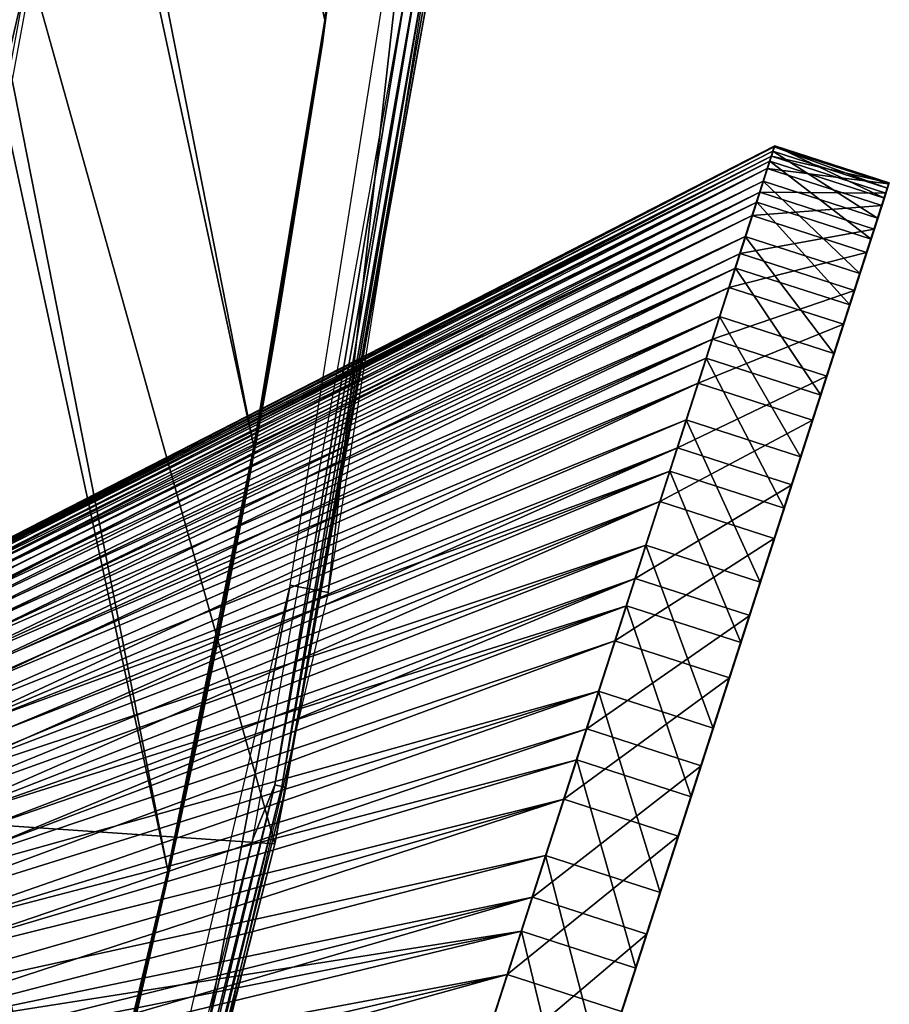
# Model space of a CAD drawing. Header units: millimetres. Extents: x -30.2 to 31.1, y -30.2 to 31.4.
# Tile 47 of 70: x 28.9 to 31.1, y -6.8 to -4.4. Entities that reach past the tile are written whole.
import ezdxf

# ---------------------------------------------------------------- set-up
doc = ezdxf.new("R2010")
doc.units = ezdxf.units.MM
doc.header["$LTSCALE"] = 81.481481
for name, color, linetype in [('12', 7, 'CONTINUOUS'), ('19', 7, 'CONTINUOUS'), ('21', 7, 'CONTINUOUS'), ('33', 7, 'CONTINUOUS'), ('37', 7, 'CONTINUOUS'), ('41', 7, 'CONTINUOUS'), ('66', 7, 'CONTINUOUS'), ('67', 7, 'CONTINUOUS'), ('68', 7, 'CONTINUOUS'), ('69', 7, 'CONTINUOUS'), ('70', 7, 'CONTINUOUS'), ('82', 7, 'CONTINUOUS'), ('83', 7, 'CONTINUOUS'), ('84', 7, 'CONTINUOUS'), ('85', 7, 'CONTINUOUS'), ('86', 7, 'CONTINUOUS')]:
    doc.layers.add(name, color=color, linetype=linetype)

msp = doc.modelspace()

# ---------------------------------------------------------------- linework, layer by layer
at = {"layer": '12', "color": 251, "linetype": 'Continuous', "true_color": 0x4c4c4c}
for points in [[(28.4511, -6.3378, 5.8165), (28.9348, -4.2583, 0.2035), (28.8378, -4.2441, 5.8165), (28.4511, -6.3378, 5.8165)], [(28.5468, -6.3591, 0.2035), (28.9348, -4.2583, 0.2035), (28.4511, -6.3378, 5.8165), (28.5468, -6.3591, 0.2035)]]:
    msp.add_3dface(points, dxfattribs=at)
at = {"layer": '19', "color": 4, "linetype": 'Continuous'}
for points in [[(28.9447, -4.2598, -0.1933), (28.5565, -6.3612, -0.1933), (29.552, -6.4286, -29.7933), (28.9447, -4.2598, -0.1933)], [(29.9353, -4.304, -29.7933), (28.9447, -4.2598, -0.1933), (29.552, -6.4286, -29.7933), (29.9353, -4.304, -29.7933)], [(28.5565, -6.3612, -0.1933), (28.016, -8.4288, -0.1933), (29.0181, -8.5205, -29.7933), (28.5565, -6.3612, -0.1933)], [(29.552, -6.4286, -29.7933), (28.5565, -6.3612, -0.1933), (29.0181, -8.5205, -29.7933), (29.552, -6.4286, -29.7933)]]:
    msp.add_3dface(points, dxfattribs=at)
at = {"layer": '21', "color": 4, "linetype": 'Continuous'}
for points in [[(29.5516, -6.2814, -29.9076), (29.8797, -4.2961, -29.939), (29.9178, -4.2047, -29.9076), (29.5516, -6.2814, -29.9076)], [(29.5516, -6.2814, -29.9076), (29.9178, -4.2047, -29.9076), (29.5693, -6.2851, -29.8719), (29.5516, -6.2814, -29.9076)], [(29.5693, -6.2851, -29.8719), (29.9178, -4.2047, -29.9076), (29.9357, -4.2072, -29.8719), (29.5693, -6.2851, -29.8719)], [(29.5796, -6.2873, -29.8332), (29.5693, -6.2851, -29.8719), (29.9357, -4.2072, -29.8719), (29.5796, -6.2873, -29.8332)], [(29.9461, -4.2087, -29.8332), (29.5796, -6.2873, -29.8332), (29.9357, -4.2072, -29.8719), (29.9461, -4.2087, -29.8332)], [(29.9461, -4.2087, -29.8332), (29.9353, -4.304, -29.7933), (29.5796, -6.2873, -29.8332), (29.9461, -4.2087, -29.8332)], [(29.4971, -6.4167, -29.939), (29.8797, -4.2961, -29.939), (29.5516, -6.2814, -29.9076), (29.4971, -6.4167, -29.939)], [(29.9353, -4.304, -29.7933), (29.552, -6.4286, -29.7933), (29.5796, -6.2873, -29.8332), (29.9353, -4.304, -29.7933)], [(29.0414, -8.3275, -29.9076), (29.4971, -6.4167, -29.939), (29.5516, -6.2814, -29.9076), (29.0414, -8.3275, -29.9076)], [(29.0414, -8.3275, -29.9076), (29.5516, -6.2814, -29.9076), (29.0588, -8.3325, -29.8719), (29.0414, -8.3275, -29.9076)], [(29.0588, -8.3325, -29.8719), (29.5516, -6.2814, -29.9076), (29.5693, -6.2851, -29.8719), (29.0588, -8.3325, -29.8719)], [(29.069, -8.3354, -29.8332), (29.0588, -8.3325, -29.8719), (29.5693, -6.2851, -29.8719), (29.069, -8.3354, -29.8332)], [(29.5796, -6.2873, -29.8332), (29.069, -8.3354, -29.8332), (29.5693, -6.2851, -29.8719), (29.5796, -6.2873, -29.8332)], [(29.5796, -6.2873, -29.8332), (29.552, -6.4286, -29.7933), (29.069, -8.3354, -29.8332), (29.5796, -6.2873, -29.8332)], [(28.9642, -8.5047, -29.939), (29.4971, -6.4167, -29.939), (29.0414, -8.3275, -29.9076), (28.9642, -8.5047, -29.939)], [(29.552, -6.4286, -29.7933), (29.0181, -8.5205, -29.7933), (29.069, -8.3354, -29.8332), (29.552, -6.4286, -29.7933)]]:
    msp.add_3dface(points, dxfattribs=at)
at = {"layer": '33', "color": 251, "linetype": 'Continuous', "true_color": 0x4c4c4c}
for points in [[(29.5897, -5.7833, -35.7544), (29.9269, -3.6576, -35.7544), (29.6848, -5.8019, -30.2035), (29.5897, -5.7833, -35.7544)], [(29.6848, -5.8019, -30.2035), (29.9269, -3.6576, -35.7544), (30.023, -3.6694, -30.2035), (29.6848, -5.8019, -30.2035)], [(29.1017, -7.8794, -35.7544), (29.5897, -5.7833, -35.7544), (29.1952, -7.9048, -30.2035), (29.1017, -7.8794, -35.7544)], [(29.1952, -7.9048, -30.2035), (29.5897, -5.7833, -35.7544), (29.6848, -5.8019, -30.2035), (29.1952, -7.9048, -30.2035)]]:
    msp.add_3dface(points, dxfattribs=at)
at = {"layer": '37', "color": 251, "linetype": 'Continuous', "true_color": 0x4c4c4c}
for points in [[(29.8155, -3.3063, -236), (29.8115, -3.3576, -36), (29.6762, -4.3737, -236), (29.8155, -3.3063, -236)], [(29.8115, -3.3576, -36), (29.6708, -4.4318, -36), (29.6762, -4.3737, -236), (29.8115, -3.3576, -36)], [(29.6762, -4.3737, -236), (29.5146, -5.3749, -224.0297), (29.4991, -5.438, -236), (29.6762, -4.3737, -236)], [(29.5416, -5.2246, -223.5438), (29.5146, -5.3749, -224.0297), (29.6762, -4.3737, -236), (29.5416, -5.2246, -223.5438)], [(29.5578, -5.132, -223.0344), (29.5416, -5.2246, -223.5438), (29.6762, -4.3737, -236), (29.5578, -5.132, -223.0344)], [(29.5638, -5.0973, -222.5017), (29.5578, -5.132, -223.0344), (29.6762, -4.3737, -236), (29.5638, -5.0973, -222.5017)], [(29.5638, -5.0973, -208.0017), (29.5638, -5.0973, -222.5017), (29.6762, -4.3737, -236), (29.5638, -5.0973, -208.0017)], [(29.6708, -4.4318, -36), (29.5638, -5.0973, -208.0017), (29.6762, -4.3737, -236), (29.6708, -4.4318, -36)], [(29.4914, -5.5009, -36), (29.5638, -5.0973, -208.0017), (29.6708, -4.4318, -36), (29.4914, -5.5009, -36)], [(29.5576, -5.1333, -207.4726), (29.5638, -5.0973, -208.0017), (29.4914, -5.5009, -36), (29.5576, -5.1333, -207.4726)], [(29.5638, -5.0973, -222.5017), (29.5578, -5.132, -208.5344), (29.5576, -5.1333, -221.9726), (29.5638, -5.0973, -222.5017)], [(29.5638, -5.0973, -208.0017), (29.5578, -5.132, -208.5344), (29.5638, -5.0973, -222.5017), (29.5638, -5.0973, -208.0017)], [(29.5578, -5.132, -208.5344), (29.5416, -5.2246, -209.0438), (29.5576, -5.1333, -221.9726), (29.5578, -5.132, -208.5344)], [(29.5417, -5.2236, -206.9685), (29.5576, -5.1333, -207.4726), (29.4914, -5.5009, -36), (29.5417, -5.2236, -206.9685)], [(29.5576, -5.1333, -221.9726), (29.5416, -5.2246, -209.0438), (29.5417, -5.2236, -221.4685), (29.5576, -5.1333, -221.9726)], [(29.5158, -5.368, -206.4894), (29.5417, -5.2236, -206.9685), (29.4914, -5.5009, -36), (29.5158, -5.368, -206.4894)], [(29.5416, -5.2246, -209.0438), (29.5146, -5.3749, -209.5297), (29.5158, -5.368, -220.9894), (29.5416, -5.2246, -209.0438)], [(29.5417, -5.2236, -221.4685), (29.5416, -5.2246, -209.0438), (29.5158, -5.368, -220.9894), (29.5417, -5.2236, -221.4685)], [(29.5146, -5.3749, -209.5297), (29.4754, -5.586, -209.9972), (29.4785, -5.5691, -220.5317), (29.5146, -5.3749, -209.5297)], [(29.5146, -5.3749, -224.0297), (29.4754, -5.586, -224.4972), (29.4991, -5.438, -236), (29.5146, -5.3749, -224.0297)], [(29.4785, -5.5691, -206.0317), (29.5158, -5.368, -206.4894), (29.4914, -5.5009, -36), (29.4785, -5.5691, -206.0317)], [(29.5158, -5.368, -220.9894), (29.5146, -5.3749, -209.5297), (29.4785, -5.5691, -220.5317), (29.5158, -5.368, -220.9894)], [(29.4991, -5.438, -236), (29.3568, -6.1789, -225.3605), (29.2848, -6.4952, -236), (29.4991, -5.438, -236)], [(29.4224, -5.8585, -224.9477), (29.3568, -6.1789, -225.3605), (29.4991, -5.438, -236), (29.4224, -5.8585, -224.9477)], [(29.4754, -5.586, -224.4972), (29.4224, -5.8585, -224.9477), (29.4991, -5.438, -236), (29.4754, -5.586, -224.4972)], [(29.2733, -6.563, -36), (29.4785, -5.5691, -206.0317), (29.4914, -5.5009, -36), (29.2733, -6.563, -36)], [(29.4286, -5.8274, -205.5942), (29.4785, -5.5691, -206.0317), (29.2733, -6.563, -36), (29.4286, -5.8274, -205.5942)], [(29.4785, -5.5691, -220.5317), (29.4754, -5.586, -209.9972), (29.4286, -5.8274, -220.0942), (29.4785, -5.5691, -220.5317)], [(29.4754, -5.586, -209.9972), (29.4224, -5.8585, -210.4477), (29.4286, -5.8274, -220.0942), (29.4754, -5.586, -209.9972)], [(29.3667, -6.1317, -205.1924), (29.4286, -5.8274, -205.5942), (29.2733, -6.563, -36), (29.3667, -6.1317, -205.1924)], [(29.4286, -5.8274, -220.0942), (29.4224, -5.8585, -210.4477), (29.3667, -6.1317, -219.6924), (29.4286, -5.8274, -220.0942)], [(29.4224, -5.8585, -210.4477), (29.3568, -6.1789, -210.8605), (29.3667, -6.1317, -219.6924), (29.4224, -5.8585, -210.4477)], [(29.2931, -6.4742, -204.8383), (29.3667, -6.1317, -205.1924), (29.2733, -6.563, -36), (29.2931, -6.4742, -204.8383)], [(29.3667, -6.1317, -219.6924), (29.3568, -6.1789, -210.8605), (29.2931, -6.4742, -219.3383), (29.3667, -6.1317, -219.6924)], [(29.3568, -6.1789, -210.8605), (29.2789, -6.538, -211.219), (29.2931, -6.4742, -219.3383), (29.3568, -6.1789, -210.8605)], [(29.3568, -6.1789, -225.3605), (29.2789, -6.538, -225.719), (29.2848, -6.4952, -236), (29.3568, -6.1789, -225.3605)], [(29.2045, -6.8629, -204.5234), (29.2931, -6.4742, -204.8383), (29.2733, -6.563, -36), (29.2045, -6.8629, -204.5234)], [(29.2931, -6.4742, -219.3383), (29.2789, -6.538, -211.219), (29.2045, -6.8629, -219.0234), (29.2931, -6.4742, -219.3383)], [(29.2848, -6.4952, -236), (29.0765, -7.3863, -226.2963), (29.0344, -7.5412, -236), (29.2848, -6.4952, -236)], [(29.1848, -6.9459, -226.0331), (29.0765, -7.3863, -226.2963), (29.2848, -6.4952, -236), (29.1848, -6.9459, -226.0331)], [(29.2789, -6.538, -225.719), (29.1848, -6.9459, -226.0331), (29.2848, -6.4952, -236), (29.2789, -6.538, -225.719)], [(29.2789, -6.538, -211.219), (29.1848, -6.9459, -211.5331), (29.2045, -6.8629, -219.0234), (29.2789, -6.538, -211.219)], [(29.0171, -7.6161, -36), (29.2045, -6.8629, -204.5234), (29.2733, -6.563, -36), (29.0171, -7.6161, -36)]]:
    msp.add_3dface(points, dxfattribs=at)
at = {"layer": '41', "color": 251, "linetype": 'Continuous', "true_color": 0x4c4c4c}
for points in [[(29.2848, -6.4952, -236), (29.0344, -7.5412, -236), (23.9962, 17.9979, -236), (29.2848, -6.4952, -236)], [(29.2848, -6.4952, -236), (23.9962, 17.9979, -236), (24.6336, 17.1139, -236), (29.2848, -6.4952, -236)], [(23.9962, 17.9979, -236), (29.0344, -7.5412, -236), (26.399, 5.665, -236), (23.9962, 17.9979, -236)], [(29.4991, -5.438, -236), (29.2848, -6.4952, -236), (24.6336, 17.1139, -236), (29.4991, -5.438, -236)], [(29.4991, -5.438, -236), (24.6336, 17.1139, -236), (25.2395, 16.2081, -236), (29.4991, -5.438, -236)], [(29.6762, -4.3737, -236), (29.4991, -5.438, -236), (25.2395, 16.2081, -236), (29.6762, -4.3737, -236)], [(29.6762, -4.3737, -236), (25.2395, 16.2081, -236), (25.8112, 15.2844, -236), (29.6762, -4.3737, -236)], [(29.8155, -3.3063, -236), (29.6762, -4.3737, -236), (25.8112, 15.2844, -236), (29.8155, -3.3063, -236)], [(29.0344, -7.5412, -236), (26.5985, 4.6265, -236), (26.399, 5.665, -236), (29.0344, -7.5412, -236)], [(29.0344, -7.5412, -236), (26.7579, 3.5893, -236), (26.5985, 4.6265, -236), (29.0344, -7.5412, -236)], [(29.0344, -7.5412, -236), (26.8773, 2.5535, -236), (26.7579, 3.5893, -236), (29.0344, -7.5412, -236)], [(29.0344, -7.5412, -236), (26.9565, 1.519, -236), (26.8773, 2.5535, -236), (29.0344, -7.5412, -236)], [(29.0344, -7.5412, -236), (28.7486, -8.5716, -236), (26.9565, 1.519, -236), (29.0344, -7.5412, -236)]]:
    msp.add_3dface(points, dxfattribs=at)
at = {"layer": '66', "linetype": 'Continuous'}
for points in [[(31.0831, -4.7826, -207.8054), (31.0658, -4.8363, -207.2268), (29.3409, -10.1805, -212.9541), (31.0831, -4.7826, -207.8054)], [(29.5189, -9.6288, -212.999), (31.0831, -4.7826, -207.8054), (29.3409, -10.1805, -212.9541), (29.5189, -9.6288, -212.999)], [(31.0797, -4.7933, -208.3867), (31.0831, -4.7826, -207.8054), (29.5189, -9.6288, -212.999), (31.0797, -4.7933, -208.3867)], [(29.6974, -9.076, -212.9764), (31.0797, -4.7933, -208.3867), (29.5189, -9.6288, -212.999), (29.6974, -9.076, -212.9764)], [(31.0556, -4.8681, -208.9627), (31.0797, -4.7933, -208.3867), (29.6974, -9.076, -212.9764), (31.0556, -4.8681, -208.9627)], [(31.0658, -4.8363, -207.2268), (31.028, -4.9535, -206.6586), (29.1657, -10.7234, -212.8421), (31.0658, -4.8363, -207.2268)], [(29.3409, -10.1805, -212.9541), (31.0658, -4.8363, -207.2268), (29.1657, -10.7234, -212.8421), (29.3409, -10.1805, -212.9541)], [(29.8738, -8.5293, -212.8865), (31.0556, -4.8681, -208.9627), (29.6974, -9.076, -212.9764), (29.8738, -8.5293, -212.8865)], [(31.0111, -5.006, -209.5258), (31.0556, -4.8681, -208.9627), (29.8738, -8.5293, -212.8865), (31.0111, -5.006, -209.5258)], [(29.1657, -10.7234, -212.8421), (31.028, -4.9535, -206.6586), (28.9956, -11.2503, -212.6647), (29.1657, -10.7234, -212.8421)], [(28.9956, -11.2503, -212.6647), (31.028, -4.9535, -206.6586), (30.0054, -8.1218, -209.5763), (28.9956, -11.2503, -212.6647)], [(31.028, -4.9535, -206.6586), (30.9702, -5.1326, -206.1085), (30.0054, -8.1218, -209.5763), (31.028, -4.9535, -206.6586)], [(30.0459, -7.9963, -212.7305), (31.0111, -5.006, -209.5258), (29.8738, -8.5293, -212.8865), (30.0459, -7.9963, -212.7305)], [(30.9468, -5.2052, -210.0682), (31.0111, -5.006, -209.5258), (30.0459, -7.9963, -212.7305), (30.9468, -5.2052, -210.0682)], [(30.0054, -8.1218, -209.5763), (30.9702, -5.1326, -206.1085), (30.0204, -8.0752, -209.5082), (30.0054, -8.1218, -209.5763)], [(30.0204, -8.0752, -209.5082), (30.9702, -5.1326, -206.1085), (30.0307, -8.0432, -209.432), (30.0204, -8.0752, -209.5082)], [(30.0307, -8.0432, -209.432), (30.9702, -5.1326, -206.1085), (30.1966, -7.5294, -207.7473), (30.0307, -8.0432, -209.432)], [(30.9702, -5.1326, -206.1085), (30.8931, -5.3714, -205.5839), (30.1966, -7.5294, -207.7473), (30.9702, -5.1326, -206.1085)], [(30.2112, -7.4841, -212.5106), (30.9468, -5.2052, -210.0682), (30.0459, -7.9963, -212.7305), (30.2112, -7.4841, -212.5106)], [(30.8636, -5.463, -210.5827), (30.9468, -5.2052, -210.0682), (30.2112, -7.4841, -212.5106), (30.8636, -5.463, -210.5827)], [(30.1966, -7.5294, -207.7473), (30.8931, -5.3714, -205.5839), (30.2018, -7.5133, -207.6657), (30.1966, -7.5294, -207.7473)], [(30.8931, -5.3714, -205.5839), (30.7979, -5.6665, -205.092), (30.2017, -7.5135, -207.5819), (30.8931, -5.3714, -205.5839)], [(30.2018, -7.5133, -207.6657), (30.8931, -5.3714, -205.5839), (30.2017, -7.5135, -207.5819), (30.2018, -7.5133, -207.6657)], [(30.3676, -6.9996, -212.2296), (30.8636, -5.463, -210.5827), (30.2112, -7.4841, -212.5106), (30.3676, -6.9996, -212.2296)], [(30.7626, -5.7759, -211.0623), (30.8636, -5.463, -210.5827), (30.3676, -6.9996, -212.2296), (30.7626, -5.7759, -211.0623)], [(30.7979, -5.6665, -205.092), (30.6857, -6.014, -204.6394), (30.1705, -7.6101, -207.3564), (30.7979, -5.6665, -205.092)], [(30.1857, -7.5632, -207.4236), (30.7979, -5.6665, -205.092), (30.1705, -7.6101, -207.3564), (30.1857, -7.5632, -207.4236)], [(30.1962, -7.5304, -207.5), (30.7979, -5.6665, -205.092), (30.1857, -7.5632, -207.4236), (30.1962, -7.5304, -207.5)], [(30.2017, -7.5135, -207.5819), (30.7979, -5.6665, -205.092), (30.1962, -7.5304, -207.5), (30.2017, -7.5135, -207.5819)], [(30.5129, -6.5495, -211.8914), (30.7626, -5.7759, -211.0623), (30.3676, -6.9996, -212.2296), (30.5129, -6.5495, -211.8914)], [(30.6451, -6.1397, -211.5005), (30.7626, -5.7759, -211.0623), (30.5129, -6.5495, -211.8914), (30.6451, -6.1397, -211.5005)], [(30.6857, -6.014, -204.6394), (30.5581, -6.4092, -204.2322), (30.1705, -7.6101, -207.3564), (30.6857, -6.014, -204.6394)], [(30.5581, -6.4092, -204.2322), (30.4169, -6.8467, -203.8761), (29.8053, -8.7416, -206.0465), (30.5581, -6.4092, -204.2322)], [(30.5581, -6.4092, -204.2322), (29.8053, -8.7416, -206.0465), (30.1705, -7.6101, -207.3564), (30.5581, -6.4092, -204.2322)]]:
    msp.add_3dface(points, dxfattribs=at)
at = {"layer": '67', "linetype": 'Continuous'}
for points in [[(30.2727, -6.317, -204.2323), (30.6857, -6.014, -204.6394), (30.4002, -5.9219, -204.6394), (30.2727, -6.317, -204.2323)], [(30.5581, -6.4092, -204.2322), (30.6857, -6.014, -204.6394), (30.2727, -6.317, -204.2323), (30.5581, -6.4092, -204.2322)], [(30.1315, -6.7544, -203.8762), (30.5581, -6.4092, -204.2322), (30.2727, -6.317, -204.2323), (30.1315, -6.7544, -203.8762)], [(30.4169, -6.8467, -203.8761), (30.5581, -6.4092, -204.2322), (30.1315, -6.7544, -203.8762), (30.4169, -6.8467, -203.8761)], [(29.9786, -7.2282, -203.5758), (30.4169, -6.8467, -203.8761), (30.1315, -6.7544, -203.8762), (29.9786, -7.2282, -203.5758)]]:
    msp.add_3dface(points, dxfattribs=at)
at = {"layer": '68', "linetype": 'Continuous'}
for points in [[(30.7942, -4.7011, -208.3867), (31.0556, -4.8681, -208.9627), (30.7701, -4.7759, -208.9628), (30.7942, -4.7011, -208.3867)], [(30.7803, -4.7441, -207.2267), (31.0831, -4.7826, -207.8054), (30.7977, -4.6904, -207.8054), (30.7803, -4.7441, -207.2267)], [(30.7977, -4.6904, -207.8054), (31.0797, -4.7933, -208.3867), (30.7942, -4.7011, -208.3867), (30.7977, -4.6904, -207.8054)], [(31.0797, -4.7933, -208.3867), (31.0556, -4.8681, -208.9627), (30.7942, -4.7011, -208.3867), (31.0797, -4.7933, -208.3867)], [(31.0831, -4.7826, -207.8054), (31.0797, -4.7933, -208.3867), (30.7977, -4.6904, -207.8054), (31.0831, -4.7826, -207.8054)], [(30.7425, -4.8613, -206.6584), (31.0658, -4.8363, -207.2268), (30.7803, -4.7441, -207.2267), (30.7425, -4.8613, -206.6584)], [(31.0658, -4.8363, -207.2268), (31.0831, -4.7826, -207.8054), (30.7803, -4.7441, -207.2267), (31.0658, -4.8363, -207.2268)], [(30.7701, -4.7759, -208.9628), (31.0111, -5.006, -209.5258), (30.7256, -4.9138, -209.5259), (30.7701, -4.7759, -208.9628)], [(31.0556, -4.8681, -208.9627), (31.0111, -5.006, -209.5258), (30.7701, -4.7759, -208.9628), (31.0556, -4.8681, -208.9627)], [(31.028, -4.9535, -206.6586), (31.0658, -4.8363, -207.2268), (30.7425, -4.8613, -206.6584), (31.028, -4.9535, -206.6586)], [(30.6847, -5.0405, -206.1083), (31.028, -4.9535, -206.6586), (30.7425, -4.8613, -206.6584), (30.6847, -5.0405, -206.1083)], [(30.7256, -4.9138, -209.5259), (30.9468, -5.2052, -210.0682), (30.6613, -5.1131, -210.0684), (30.7256, -4.9138, -209.5259)], [(31.0111, -5.006, -209.5258), (30.9468, -5.2052, -210.0682), (30.7256, -4.9138, -209.5259), (31.0111, -5.006, -209.5258)], [(30.9702, -5.1326, -206.1085), (31.028, -4.9535, -206.6586), (30.6847, -5.0405, -206.1083), (30.9702, -5.1326, -206.1085)], [(30.6076, -5.2793, -205.5838), (30.9702, -5.1326, -206.1085), (30.6847, -5.0405, -206.1083), (30.6076, -5.2793, -205.5838)], [(30.6613, -5.1131, -210.0684), (30.8636, -5.463, -210.5827), (30.578, -5.3709, -210.5829), (30.6613, -5.1131, -210.0684)], [(30.9468, -5.2052, -210.0682), (30.8636, -5.463, -210.5827), (30.6613, -5.1131, -210.0684), (30.9468, -5.2052, -210.0682)], [(30.8931, -5.3714, -205.5839), (30.9702, -5.1326, -206.1085), (30.6076, -5.2793, -205.5838), (30.8931, -5.3714, -205.5839)], [(30.5123, -5.5744, -205.0919), (30.8931, -5.3714, -205.5839), (30.6076, -5.2793, -205.5838), (30.5123, -5.5744, -205.0919)], [(30.578, -5.3709, -210.5829), (30.7626, -5.7759, -211.0623), (30.477, -5.6838, -211.0624), (30.578, -5.3709, -210.5829)], [(30.7979, -5.6665, -205.092), (30.8931, -5.3714, -205.5839), (30.5123, -5.5744, -205.0919), (30.7979, -5.6665, -205.092)], [(30.8636, -5.463, -210.5827), (30.7626, -5.7759, -211.0623), (30.578, -5.3709, -210.5829), (30.8636, -5.463, -210.5827)], [(30.4002, -5.9219, -204.6394), (30.7979, -5.6665, -205.092), (30.5123, -5.5744, -205.0919), (30.4002, -5.9219, -204.6394)], [(30.6857, -6.014, -204.6394), (30.7979, -5.6665, -205.092), (30.4002, -5.9219, -204.6394), (30.6857, -6.014, -204.6394)], [(30.477, -5.6838, -211.0624), (30.6451, -6.1397, -211.5005), (30.3596, -6.0475, -211.5006), (30.477, -5.6838, -211.0624)], [(30.7626, -5.7759, -211.0623), (30.6451, -6.1397, -211.5005), (30.477, -5.6838, -211.0624), (30.7626, -5.7759, -211.0623)], [(30.3596, -6.0475, -211.5006), (30.5129, -6.5495, -211.8914), (30.2274, -6.4573, -211.8914), (30.3596, -6.0475, -211.5006)], [(30.6451, -6.1397, -211.5005), (30.5129, -6.5495, -211.8914), (30.3596, -6.0475, -211.5006), (30.6451, -6.1397, -211.5005)], [(30.2274, -6.4573, -211.8914), (30.3676, -6.9996, -212.2296), (30.0821, -6.9074, -212.2295), (30.2274, -6.4573, -211.8914)], [(30.5129, -6.5495, -211.8914), (30.3676, -6.9996, -212.2296), (30.2274, -6.4573, -211.8914), (30.5129, -6.5495, -211.8914)]]:
    msp.add_3dface(points, dxfattribs=at)
at = {"layer": '69', "linetype": 'Continuous'}
for points in [[(30.7803, -4.7441, -207.2267), (30.7977, -4.6904, -207.8054), (27.646, -6.3159, -207.6947), (30.7803, -4.7441, -207.2267)], [(27.646, -6.3159, -207.6947), (30.7977, -4.6904, -207.8054), (27.6506, -6.3016, -207.8648), (27.646, -6.3159, -207.6947)], [(30.7942, -4.7011, -208.3867), (30.7701, -4.7759, -208.9628), (27.6492, -6.3062, -208.206), (30.7942, -4.7011, -208.3867)], [(27.6517, -6.2983, -208.0355), (30.7942, -4.7011, -208.3867), (27.6492, -6.3062, -208.206), (27.6517, -6.2983, -208.0355)], [(27.6506, -6.3016, -207.8648), (30.7977, -4.6904, -207.8054), (27.6517, -6.2983, -208.0355), (27.6506, -6.3016, -207.8648)], [(30.7977, -4.6904, -207.8054), (30.7942, -4.7011, -208.3867), (27.6517, -6.2983, -208.0355), (30.7977, -4.6904, -207.8054)], [(30.7425, -4.8613, -206.6584), (30.7803, -4.7441, -207.2267), (27.6262, -6.3774, -207.3597), (30.7425, -4.8613, -206.6584)], [(27.6262, -6.3774, -207.3597), (30.7803, -4.7441, -207.2267), (27.6379, -6.3412, -207.5261), (27.6262, -6.3774, -207.3597)], [(27.6379, -6.3412, -207.5261), (30.7803, -4.7441, -207.2267), (27.646, -6.3159, -207.6947), (27.6379, -6.3412, -207.5261)], [(30.7701, -4.7759, -208.9628), (30.7256, -4.9138, -209.5259), (27.6334, -6.3549, -208.5433), (30.7701, -4.7759, -208.9628)], [(27.6431, -6.3251, -208.3755), (30.7701, -4.7759, -208.9628), (27.6334, -6.3549, -208.5433), (27.6431, -6.3251, -208.3755)], [(27.6492, -6.3062, -208.206), (30.7701, -4.7759, -208.9628), (27.6431, -6.3251, -208.3755), (27.6492, -6.3062, -208.206)], [(30.6847, -5.0405, -206.1083), (30.7425, -4.8613, -206.6584), (27.611, -6.4244, -207.1963), (30.6847, -5.0405, -206.1083)], [(27.611, -6.4244, -207.1963), (30.7425, -4.8613, -206.6584), (27.6262, -6.3774, -207.3597), (27.611, -6.4244, -207.1963)], [(30.7256, -4.9138, -209.5259), (30.6613, -5.1131, -210.0684), (27.6037, -6.447, -208.8705), (30.7256, -4.9138, -209.5259)], [(27.6203, -6.3956, -208.7086), (30.7256, -4.9138, -209.5259), (27.6037, -6.447, -208.8705), (27.6203, -6.3956, -208.7086)], [(27.6334, -6.3549, -208.5433), (30.7256, -4.9138, -209.5259), (27.6203, -6.3956, -208.7086), (27.6334, -6.3549, -208.5433)], [(30.6076, -5.2793, -205.5838), (30.6847, -5.0405, -206.1083), (27.5706, -6.5495, -206.8814), (30.6076, -5.2793, -205.5838)], [(27.5706, -6.5495, -206.8814), (30.6847, -5.0405, -206.1083), (27.5925, -6.4818, -207.0366), (27.5706, -6.5495, -206.8814)], [(27.5925, -6.4818, -207.0366), (30.6847, -5.0405, -206.1083), (27.611, -6.4244, -207.1963), (27.5925, -6.4818, -207.0366)], [(30.6613, -5.1131, -210.0684), (30.578, -5.3709, -210.5829), (27.5606, -6.5805, -209.1815), (30.6613, -5.1131, -210.0684)], [(27.5838, -6.5087, -209.0284), (30.6613, -5.1131, -210.0684), (27.5606, -6.5805, -209.1815), (27.5838, -6.5087, -209.0284)], [(27.6037, -6.447, -208.8705), (30.6613, -5.1131, -210.0684), (27.5838, -6.5087, -209.0284), (27.6037, -6.447, -208.8705)], [(30.5123, -5.5744, -205.0919), (30.6076, -5.2793, -205.5838), (27.5174, -6.7143, -206.5874), (30.5123, -5.5744, -205.0919)], [(27.5174, -6.7143, -206.5874), (30.6076, -5.2793, -205.5838), (27.5456, -6.6271, -206.7315), (27.5174, -6.7143, -206.5874)], [(27.5456, -6.6271, -206.7315), (30.6076, -5.2793, -205.5838), (27.5706, -6.5495, -206.8814), (27.5456, -6.6271, -206.7315)], [(30.578, -5.3709, -210.5829), (30.477, -5.6838, -211.0624), (27.5343, -6.6622, -209.3291), (30.578, -5.3709, -210.5829)], [(27.5606, -6.5805, -209.1815), (30.578, -5.3709, -210.5829), (27.5343, -6.6622, -209.3291), (27.5606, -6.5805, -209.1815)], [(30.4002, -5.9219, -204.6394), (30.5123, -5.5744, -205.0919), (27.4525, -6.9156, -206.3197), (30.4002, -5.9219, -204.6394)], [(27.4525, -6.9156, -206.3197), (30.5123, -5.5744, -205.0919), (27.4864, -6.8106, -206.4499), (27.4525, -6.9156, -206.3197)], [(27.4864, -6.8106, -206.4499), (30.5123, -5.5744, -205.0919), (27.5174, -6.7143, -206.5874), (27.4864, -6.8106, -206.4499)], [(30.477, -5.6838, -211.0624), (30.3596, -6.0475, -211.5006), (27.4726, -6.8532, -209.6051), (30.477, -5.6838, -211.0624)], [(27.5049, -6.7532, -209.4705), (30.477, -5.6838, -211.0624), (27.4726, -6.8532, -209.6051), (27.5049, -6.7532, -209.4705)], [(27.5343, -6.6622, -209.3291), (30.477, -5.6838, -211.0624), (27.5049, -6.7532, -209.4705), (27.5343, -6.6622, -209.3291)], [(30.3596, -6.0475, -211.5006), (30.2274, -6.4573, -211.8914), (27.4, -7.0782, -209.8511), (30.3596, -6.0475, -211.5006)], [(27.4376, -6.9617, -209.7321), (30.3596, -6.0475, -211.5006), (27.4, -7.0782, -209.8511), (27.4376, -6.9617, -209.7321)], [(27.4726, -6.8532, -209.6051), (30.3596, -6.0475, -211.5006), (27.4376, -6.9617, -209.7321), (27.4726, -6.8532, -209.6051)], [(30.2274, -6.4573, -211.8914), (30.0821, -6.9074, -212.2295), (27.36, -7.2021, -209.9615), (30.2274, -6.4573, -211.8914)], [(27.4, -7.0782, -209.8511), (30.2274, -6.4573, -211.8914), (27.36, -7.2021, -209.9615), (27.4, -7.0782, -209.8511)]]:
    msp.add_3dface(points, dxfattribs=at)
at = {"layer": '70', "linetype": 'Continuous'}
for points in [[(30.2727, -6.317, -204.2323), (30.4002, -5.9219, -204.6394), (27.4159, -7.0288, -206.1973), (30.2727, -6.317, -204.2323)], [(30.4002, -5.9219, -204.6394), (27.4525, -6.9156, -206.3197), (27.4159, -7.0288, -206.1973), (30.4002, -5.9219, -204.6394)], [(30.1315, -6.7544, -203.8762), (30.2727, -6.317, -204.2323), (27.3356, -7.2778, -205.9782), (30.1315, -6.7544, -203.8762)], [(27.3356, -7.2778, -205.9782), (30.2727, -6.317, -204.2323), (27.3769, -7.1497, -206.0833), (27.3356, -7.2778, -205.9782)], [(27.3769, -7.1497, -206.0833), (30.2727, -6.317, -204.2323), (27.4159, -7.0288, -206.1973), (27.3769, -7.1497, -206.0833)], [(29.9786, -7.2282, -203.5758), (30.1315, -6.7544, -203.8762), (27.2468, -7.5528, -205.7968), (29.9786, -7.2282, -203.5758)], [(27.2468, -7.5528, -205.7968), (30.1315, -6.7544, -203.8762), (27.2921, -7.4123, -205.8826), (27.2468, -7.5528, -205.7968)], [(27.2921, -7.4123, -205.8826), (30.1315, -6.7544, -203.8762), (27.3356, -7.2778, -205.9782), (27.2921, -7.4123, -205.8826)]]:
    msp.add_3dface(points, dxfattribs=at)
at = {"layer": '82', "linetype": 'Continuous'}
for points in [[(31.0848, -4.7795, -222.5554), (31.0764, -4.8055, -221.9747), (29.6214, -9.3135, -227.4944), (31.0848, -4.7795, -222.5554)], [(29.799, -8.7633, -227.4334), (31.0848, -4.7795, -222.5554), (29.6214, -9.3135, -227.4944), (29.799, -8.7633, -227.4334)], [(31.0725, -4.8178, -223.1354), (31.0848, -4.7795, -222.5554), (29.799, -8.7633, -227.4334), (31.0725, -4.8178, -223.1354)], [(31.0764, -4.8055, -221.9747), (31.0474, -4.8956, -221.4011), (29.4428, -9.8668, -227.488), (31.0764, -4.8055, -221.9747)], [(29.6214, -9.3135, -227.4944), (31.0764, -4.8055, -221.9747), (29.4428, -9.8668, -227.488), (29.6214, -9.3135, -227.4944)], [(29.9732, -8.2235, -227.3056), (31.0725, -4.8178, -223.1354), (29.799, -8.7633, -227.4334), (29.9732, -8.2235, -227.3056)], [(31.0395, -4.9199, -223.7068), (31.0725, -4.8178, -223.1354), (29.9732, -8.2235, -227.3056), (31.0395, -4.9199, -223.7068)], [(31.0474, -4.8956, -221.4011), (30.998, -5.0483, -220.8423), (29.2657, -10.4156, -227.4141), (31.0474, -4.8956, -221.4011)], [(29.4428, -9.8668, -227.488), (31.0474, -4.8956, -221.4011), (29.2657, -10.4156, -227.4141), (29.4428, -9.8668, -227.488)], [(30.1417, -7.7015, -227.1128), (31.0395, -4.9199, -223.7068), (29.9732, -8.2235, -227.3056), (30.1417, -7.7015, -227.1128)], [(30.9864, -5.0844, -224.262), (31.0395, -4.9199, -223.7068), (30.1417, -7.7015, -227.1128), (30.9864, -5.0844, -224.262)], [(29.2657, -10.4156, -227.4141), (30.998, -5.0483, -220.8423), (29.0924, -10.9525, -227.2738), (29.2657, -10.4156, -227.4141)], [(29.0924, -10.9525, -227.2738), (30.998, -5.0483, -220.8423), (30.0371, -8.0257, -223.9742), (29.0924, -10.9525, -227.2738)], [(30.998, -5.0483, -220.8423), (30.9291, -5.2618, -220.3058), (30.0371, -8.0257, -223.9742), (30.998, -5.0483, -220.8423)], [(30.3022, -7.2043, -226.8577), (30.9864, -5.0844, -224.262), (30.1417, -7.7015, -227.1128), (30.3022, -7.2043, -226.8577)], [(30.9139, -5.3092, -224.7933), (30.9864, -5.0844, -224.262), (30.3022, -7.2043, -226.8577), (30.9139, -5.3092, -224.7933)], [(30.0371, -8.0257, -223.9742), (30.9291, -5.2618, -220.3058), (30.0507, -7.9835, -223.9031), (30.0371, -8.0257, -223.9742)], [(30.0507, -7.9835, -223.9031), (30.9291, -5.2618, -220.3058), (30.0594, -7.9564, -223.8248), (30.0507, -7.9835, -223.9031)], [(30.0594, -7.9564, -223.8248), (30.9291, -5.2618, -220.3058), (30.1906, -7.55, -222.108), (30.0594, -7.9564, -223.8248)], [(30.9291, -5.2618, -220.3058), (30.8416, -5.5332, -219.7991), (30.1906, -7.55, -222.108), (30.9291, -5.2618, -220.3058)], [(30.4525, -6.7386, -226.5436), (30.9139, -5.3092, -224.7933), (30.3022, -7.2043, -226.8577), (30.4525, -6.7386, -226.5436)], [(30.8228, -5.5912, -225.2936), (30.9139, -5.3092, -224.7933), (30.4525, -6.7386, -226.5436), (30.8228, -5.5912, -225.2936)], [(30.1906, -7.55, -222.108), (30.8416, -5.5332, -219.7991), (30.1942, -7.539, -222.0255), (30.1906, -7.55, -222.108)], [(30.8416, -5.5332, -219.7991), (30.7365, -5.8586, -219.3288), (30.1924, -7.5446, -221.9419), (30.8416, -5.5332, -219.7991)], [(30.1942, -7.539, -222.0255), (30.8416, -5.5332, -219.7991), (30.1924, -7.5446, -221.9419), (30.1942, -7.539, -222.0255)], [(30.5906, -6.3108, -226.1747), (30.8228, -5.5912, -225.2936), (30.4525, -6.7386, -226.5436), (30.5906, -6.3108, -226.1747)], [(30.7146, -5.9265, -225.7562), (30.8228, -5.5912, -225.2936), (30.5906, -6.3108, -226.1747), (30.7146, -5.9265, -225.7562)], [(30.7365, -5.8586, -219.3288), (30.6154, -6.2339, -218.9014), (30.1567, -7.6551, -221.7236), (30.7365, -5.8586, -219.3288)], [(30.1731, -7.6041, -221.7874), (30.7365, -5.8586, -219.3288), (30.1567, -7.6551, -221.7236), (30.1731, -7.6041, -221.7874)], [(30.1852, -7.5666, -221.8613), (30.7365, -5.8586, -219.3288), (30.1731, -7.6041, -221.7874), (30.1852, -7.5666, -221.8613)], [(30.1924, -7.5446, -221.9419), (30.7365, -5.8586, -219.3288), (30.1852, -7.5666, -221.8613), (30.1924, -7.5446, -221.9419)], [(30.6154, -6.2339, -218.9014), (30.4798, -6.654, -218.5227), (30.1567, -7.6551, -221.7236), (30.6154, -6.2339, -218.9014)], [(30.4798, -6.654, -218.5227), (30.3317, -7.1129, -218.1978), (29.7656, -8.8668, -220.4954), (30.4798, -6.654, -218.5227)], [(30.1567, -7.6551, -221.7236), (30.4798, -6.654, -218.5227), (29.7656, -8.8668, -220.4954), (30.1567, -7.6551, -221.7236)]]:
    msp.add_3dface(points, dxfattribs=at)
at = {"layer": '83', "linetype": 'Continuous'}
for points in [[(30.7993, -4.6873, -222.5555), (31.0725, -4.8178, -223.1354), (30.787, -4.7256, -223.1355), (30.7993, -4.6873, -222.5555)], [(30.7909, -4.7134, -221.9747), (31.0848, -4.7795, -222.5554), (30.7993, -4.6873, -222.5555), (30.7909, -4.7134, -221.9747)], [(31.0848, -4.7795, -222.5554), (31.0725, -4.8178, -223.1354), (30.7993, -4.6873, -222.5555), (31.0848, -4.7795, -222.5554)], [(30.7619, -4.8034, -221.401), (31.0764, -4.8055, -221.9747), (30.7909, -4.7134, -221.9747), (30.7619, -4.8034, -221.401)], [(31.0764, -4.8055, -221.9747), (31.0848, -4.7795, -222.5554), (30.7909, -4.7134, -221.9747), (31.0764, -4.8055, -221.9747)], [(30.787, -4.7256, -223.1355), (31.0395, -4.9199, -223.7068), (30.754, -4.8278, -223.707), (30.787, -4.7256, -223.1355)], [(31.0725, -4.8178, -223.1354), (31.0395, -4.9199, -223.7068), (30.787, -4.7256, -223.1355), (31.0725, -4.8178, -223.1354)], [(30.7125, -4.9562, -220.8421), (31.0474, -4.8956, -221.4011), (30.7619, -4.8034, -221.401), (30.7125, -4.9562, -220.8421)], [(31.0474, -4.8956, -221.4011), (31.0764, -4.8055, -221.9747), (30.7619, -4.8034, -221.401), (31.0474, -4.8956, -221.4011)], [(30.754, -4.8278, -223.707), (30.9864, -5.0844, -224.262), (30.7009, -4.9923, -224.2621), (30.754, -4.8278, -223.707)], [(31.0395, -4.9199, -223.7068), (30.9864, -5.0844, -224.262), (30.754, -4.8278, -223.707), (31.0395, -4.9199, -223.7068)], [(30.998, -5.0483, -220.8423), (31.0474, -4.8956, -221.4011), (30.7125, -4.9562, -220.8421), (30.998, -5.0483, -220.8423)], [(30.6436, -5.1697, -220.3057), (30.998, -5.0483, -220.8423), (30.7125, -4.9562, -220.8421), (30.6436, -5.1697, -220.3057)], [(30.7009, -4.9923, -224.2621), (30.9139, -5.3092, -224.7933), (30.6283, -5.2171, -224.7934), (30.7009, -4.9923, -224.2621)], [(30.9864, -5.0844, -224.262), (30.9139, -5.3092, -224.7933), (30.7009, -4.9923, -224.2621), (30.9864, -5.0844, -224.262)], [(30.9291, -5.2618, -220.3058), (30.998, -5.0483, -220.8423), (30.6436, -5.1697, -220.3057), (30.9291, -5.2618, -220.3058)], [(30.556, -5.4411, -219.799), (30.9291, -5.2618, -220.3058), (30.6436, -5.1697, -220.3057), (30.556, -5.4411, -219.799)], [(30.6283, -5.2171, -224.7934), (30.8228, -5.5912, -225.2936), (30.5373, -5.4991, -225.2937), (30.6283, -5.2171, -224.7934)], [(30.9139, -5.3092, -224.7933), (30.8228, -5.5912, -225.2936), (30.6283, -5.2171, -224.7934), (30.9139, -5.3092, -224.7933)], [(30.8416, -5.5332, -219.7991), (30.9291, -5.2618, -220.3058), (30.556, -5.4411, -219.799), (30.8416, -5.5332, -219.7991)], [(30.451, -5.7666, -219.3287), (30.8416, -5.5332, -219.7991), (30.556, -5.4411, -219.799), (30.451, -5.7666, -219.3287)], [(30.5373, -5.4991, -225.2937), (30.7146, -5.9265, -225.7562), (30.4291, -5.8344, -225.7562), (30.5373, -5.4991, -225.2937)], [(30.8228, -5.5912, -225.2936), (30.7146, -5.9265, -225.7562), (30.5373, -5.4991, -225.2937), (30.8228, -5.5912, -225.2936)], [(30.7365, -5.8586, -219.3288), (30.8416, -5.5332, -219.7991), (30.451, -5.7666, -219.3287), (30.7365, -5.8586, -219.3288)], [(30.3299, -6.1418, -218.9014), (30.7365, -5.8586, -219.3288), (30.451, -5.7666, -219.3287), (30.3299, -6.1418, -218.9014)], [(30.4291, -5.8344, -225.7562), (30.5906, -6.3108, -226.1747), (30.3051, -6.2186, -226.1747), (30.4291, -5.8344, -225.7562)], [(30.7146, -5.9265, -225.7562), (30.5906, -6.3108, -226.1747), (30.4291, -5.8344, -225.7562), (30.7146, -5.9265, -225.7562)], [(30.6154, -6.2339, -218.9014), (30.7365, -5.8586, -219.3288), (30.3299, -6.1418, -218.9014), (30.6154, -6.2339, -218.9014)], [(30.3051, -6.2186, -226.1747), (30.4525, -6.7386, -226.5436), (30.167, -6.6464, -226.5435), (30.3051, -6.2186, -226.1747)], [(30.5906, -6.3108, -226.1747), (30.4525, -6.7386, -226.5436), (30.3051, -6.2186, -226.1747), (30.5906, -6.3108, -226.1747)], [(30.167, -6.6464, -226.5435), (30.3022, -7.2043, -226.8577), (30.0167, -7.112, -226.8576), (30.167, -6.6464, -226.5435)], [(30.4525, -6.7386, -226.5436), (30.3022, -7.2043, -226.8577), (30.167, -6.6464, -226.5435), (30.4525, -6.7386, -226.5436)]]:
    msp.add_3dface(points, dxfattribs=at)
at = {"layer": '84', "linetype": 'Continuous'}
for points in [[(30.6154, -6.2339, -218.9014), (30.3299, -6.1418, -218.9014), (30.1943, -6.5617, -218.5227), (30.6154, -6.2339, -218.9014)], [(30.4798, -6.654, -218.5227), (30.6154, -6.2339, -218.9014), (30.1943, -6.5617, -218.5227), (30.4798, -6.654, -218.5227)], [(30.0462, -7.0206, -218.1979), (30.4798, -6.654, -218.5227), (30.1943, -6.5617, -218.5227), (30.0462, -7.0206, -218.1979)], [(30.3317, -7.1129, -218.1978), (30.4798, -6.654, -218.5227), (30.0462, -7.0206, -218.1979), (30.3317, -7.1129, -218.1978)]]:
    msp.add_3dface(points, dxfattribs=at)
at = {"layer": '85', "linetype": 'Continuous'}
for points in [[(30.1943, -6.5617, -218.5227), (30.3299, -6.1418, -218.9014), (27.3786, -7.1464, -220.5865), (30.1943, -6.5617, -218.5227)], [(27.3786, -7.1464, -220.5865), (30.3299, -6.1418, -218.9014), (27.4176, -7.0257, -220.7007), (27.3786, -7.1464, -220.5865)], [(30.0462, -7.0206, -218.1979), (30.1943, -6.5617, -218.5227), (27.294, -7.4086, -220.3852), (30.0462, -7.0206, -218.1979)], [(27.294, -7.4086, -220.3852), (30.1943, -6.5617, -218.5227), (27.3374, -7.2742, -220.4811), (27.294, -7.4086, -220.3852)], [(27.3374, -7.2742, -220.4811), (30.1943, -6.5617, -218.5227), (27.3786, -7.1464, -220.5865), (27.3374, -7.2742, -220.4811)]]:
    msp.add_3dface(points, dxfattribs=at)
at = {"layer": '86', "linetype": 'Continuous'}
for points in [[(30.7909, -4.7134, -221.9747), (30.7993, -4.6873, -222.5555), (27.6513, -6.3015, -222.3697), (30.7909, -4.7134, -221.9747)], [(27.6513, -6.3015, -222.3697), (30.7993, -4.6873, -222.5555), (27.6523, -6.2986, -222.5404), (27.6513, -6.3015, -222.3697)], [(30.7993, -4.6873, -222.5555), (30.787, -4.7256, -223.1355), (27.6523, -6.2986, -222.5404), (30.7993, -4.6873, -222.5555)], [(30.7619, -4.8034, -221.401), (30.7909, -4.7134, -221.9747), (27.6387, -6.3405, -222.031), (30.7619, -4.8034, -221.401)], [(27.6387, -6.3405, -222.031), (30.7909, -4.7134, -221.9747), (27.6468, -6.3155, -222.1996), (27.6387, -6.3405, -222.031)], [(27.6468, -6.3155, -222.1996), (30.7909, -4.7134, -221.9747), (27.6513, -6.3015, -222.3697), (27.6468, -6.3155, -222.1996)], [(30.787, -4.7256, -223.1355), (30.754, -4.8278, -223.707), (27.6434, -6.326, -222.8804), (30.787, -4.7256, -223.1355)], [(27.6496, -6.3067, -222.7109), (30.787, -4.7256, -223.1355), (27.6434, -6.326, -222.8804), (27.6496, -6.3067, -222.7109)], [(27.6523, -6.2986, -222.5404), (30.787, -4.7256, -223.1355), (27.6496, -6.3067, -222.7109), (27.6523, -6.2986, -222.5404)], [(30.7125, -4.9562, -220.8421), (30.7619, -4.8034, -221.401), (27.6121, -6.4231, -221.701), (30.7125, -4.9562, -220.8421)], [(27.6121, -6.4231, -221.701), (30.7619, -4.8034, -221.401), (27.6271, -6.3764, -221.8645), (27.6121, -6.4231, -221.701)], [(27.6271, -6.3764, -221.8645), (30.7619, -4.8034, -221.401), (27.6387, -6.3405, -222.031), (27.6271, -6.3764, -221.8645)], [(30.754, -4.8278, -223.707), (30.7009, -4.9923, -224.2621), (27.6205, -6.3972, -223.2133), (30.754, -4.8278, -223.707)], [(27.6337, -6.3562, -223.0481), (30.754, -4.8278, -223.707), (27.6205, -6.3972, -223.2133), (27.6337, -6.3562, -223.0481)], [(27.6434, -6.326, -222.8804), (30.754, -4.8278, -223.707), (27.6337, -6.3562, -223.0481), (27.6434, -6.326, -222.8804)], [(30.6436, -5.1697, -220.3057), (30.7125, -4.9562, -220.8421), (27.5937, -6.4802, -221.5412), (30.6436, -5.1697, -220.3057)], [(27.5937, -6.4802, -221.5412), (30.7125, -4.9562, -220.8421), (27.6121, -6.4231, -221.701), (27.5937, -6.4802, -221.5412)], [(30.7009, -4.9923, -224.2621), (30.6283, -5.2171, -224.7934), (27.5838, -6.5108, -223.5329), (30.7009, -4.9923, -224.2621)], [(27.6038, -6.4488, -223.3751), (30.7009, -4.9923, -224.2621), (27.5838, -6.5108, -223.5329), (27.6038, -6.4488, -223.3751)], [(27.6205, -6.3972, -223.2133), (30.7009, -4.9923, -224.2621), (27.6038, -6.4488, -223.3751), (27.6205, -6.3972, -223.2133)], [(30.556, -5.4411, -219.799), (30.6436, -5.1697, -220.3057), (27.5469, -6.6249, -221.2357), (30.556, -5.4411, -219.799)], [(27.5469, -6.6249, -221.2357), (30.6436, -5.1697, -220.3057), (27.5719, -6.5476, -221.3858), (27.5469, -6.6249, -221.2357)], [(27.5719, -6.5476, -221.3858), (30.6436, -5.1697, -220.3057), (27.5937, -6.4802, -221.5412), (27.5719, -6.5476, -221.3858)], [(30.6283, -5.2171, -224.7934), (30.5373, -5.4991, -225.2937), (27.5605, -6.583, -223.6859), (30.6283, -5.2171, -224.7934)], [(27.5838, -6.5108, -223.5329), (30.6283, -5.2171, -224.7934), (27.5605, -6.583, -223.6859), (27.5838, -6.5108, -223.5329)], [(30.451, -5.7666, -219.3287), (30.556, -5.4411, -219.799), (27.4879, -6.8079, -220.9538), (30.451, -5.7666, -219.3287)], [(27.4879, -6.8079, -220.9538), (30.556, -5.4411, -219.799), (27.5189, -6.7118, -221.0915), (27.4879, -6.8079, -220.9538)], [(27.5189, -6.7118, -221.0915), (30.556, -5.4411, -219.799), (27.5469, -6.6249, -221.2357), (27.5189, -6.7118, -221.0915)], [(30.5373, -5.4991, -225.2937), (30.4291, -5.8344, -225.7562), (27.5046, -6.7561, -223.9745), (30.5373, -5.4991, -225.2937)], [(27.5341, -6.6649, -223.8333), (30.5373, -5.4991, -225.2937), (27.5046, -6.7561, -223.9745), (27.5341, -6.6649, -223.8333)], [(27.5605, -6.583, -223.6859), (30.5373, -5.4991, -225.2937), (27.5341, -6.6649, -223.8333), (27.5605, -6.583, -223.6859)], [(30.3299, -6.1418, -218.9014), (30.451, -5.7666, -219.3287), (27.4176, -7.0257, -220.7007), (30.3299, -6.1418, -218.9014)], [(27.4176, -7.0257, -220.7007), (30.451, -5.7666, -219.3287), (27.4541, -6.9127, -220.8233), (27.4176, -7.0257, -220.7007)], [(27.4541, -6.9127, -220.8233), (30.451, -5.7666, -219.3287), (27.4879, -6.8079, -220.9538), (27.4541, -6.9127, -220.8233)], [(30.4291, -5.8344, -225.7562), (30.3051, -6.2186, -226.1747), (27.4371, -6.9651, -224.2357), (30.4291, -5.8344, -225.7562)], [(27.4722, -6.8564, -224.1088), (30.4291, -5.8344, -225.7562), (27.4371, -6.9651, -224.2357), (27.4722, -6.8564, -224.1088)], [(27.5046, -6.7561, -223.9745), (30.4291, -5.8344, -225.7562), (27.4722, -6.8564, -224.1088), (27.5046, -6.7561, -223.9745)], [(30.3051, -6.2186, -226.1747), (30.167, -6.6464, -226.5435), (27.3995, -7.0818, -224.3544), (30.3051, -6.2186, -226.1747)], [(27.4371, -6.9651, -224.2357), (30.3051, -6.2186, -226.1747), (27.3995, -7.0818, -224.3544), (27.4371, -6.9651, -224.2357)], [(30.167, -6.6464, -226.5435), (30.0167, -7.112, -226.8576), (27.3171, -7.337, -224.5654), (30.167, -6.6464, -226.5435)], [(27.3594, -7.206, -224.4645), (30.167, -6.6464, -226.5435), (27.3171, -7.337, -224.5654), (27.3594, -7.206, -224.4645)], [(27.3995, -7.0818, -224.3544), (30.167, -6.6464, -226.5435), (27.3594, -7.206, -224.4645), (27.3995, -7.0818, -224.3544)]]:
    msp.add_3dface(points, dxfattribs=at)

doc.saveas('drawing.dxf')
